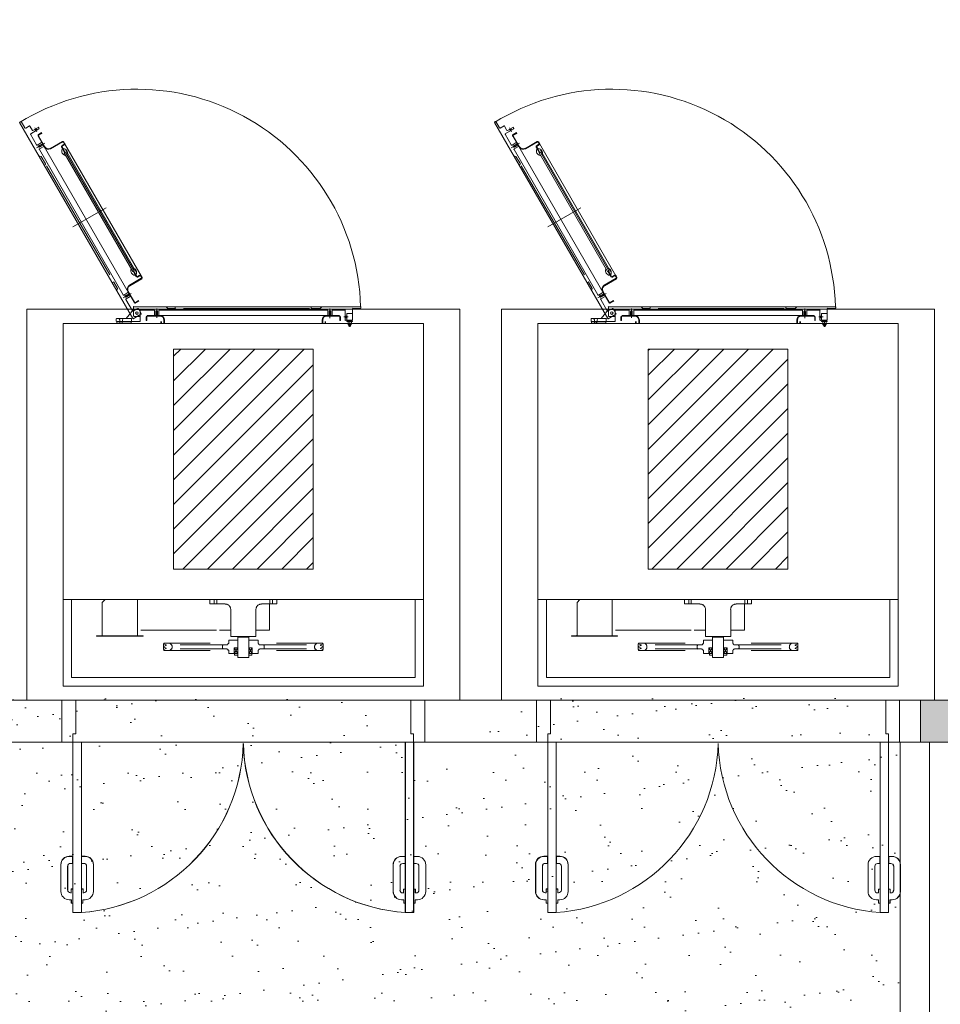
# Model space of a CAD drawing. Header units: millimetres. Extents: x -15 to 153, y -141 to 37.
# Tile 35 of 98: x 9 to 19, y -4 to 7. Entities that reach past the tile are written whole.
import ezdxf

# ---------------------------------------------------------------- set-up
doc = ezdxf.new("R2010")
doc.units = ezdxf.units.MM
doc.header["$MEASUREMENT"] = 0
doc.linetypes.add('Dashed', pattern=[0.75, 0.5, -0.25])
doc.layers.get('0').update_dxf_attribs({"color": 5, "lineweight": 20})
pattern_1 = [(45, (-17.53562, -1.19452), (-0.1325825, 0.1325825), [])]

msp = doc.modelspace()

# ---------------------------------------------------------------- hatches: boundary and pattern name
at = {"linetype": 'Continuous'}
h = msp.add_hatch(dxfattribs=at)
h.set_pattern_fill('ANSI31', color=256, scale=1.5, style=0)
h.set_pattern_definition(pattern_1)
h.paths.add_polyline_path([(12.238, 3.028), (10.739, 3.028), (10.739, 0.665), (12.238, 0.665)])
h = msp.add_hatch(dxfattribs=at)
h.set_pattern_fill('ANSI31', color=256, scale=1.5, style=0)
h.set_pattern_definition(pattern_1)
h.paths.add_polyline_path([(17.339, 3.028), (15.838, 3.028), (15.838, 0.665), (17.339, 0.665)])
h = msp.add_hatch()
h.set_pattern_fill('AR-SAND', color=256, scale=0.315, style=0)
h.set_pattern_definition([(37.5, (-190.71464, -317.5956), (-0.0198429, 0.6069495), [0, -0.4788, 0, -0.5355, 0, -0.511875]), (7.5, (-190.7146, -317.5956), (0.5574797, 0.888976), [0, -0.2583, 0, -0.43155, 0, -0.165375]), (327.5, (-191.1021, -317.5956), (0.9809547, 0.0017826), [0, -0.1575, 0, -0.567, 0, -0.74025]), (317.5, (-191.1021, -317.5956), (0.9469299, 0.2764678), [0, -0.07875, 0, -0.3717, 0, -0.42525])])
h.paths.add_polyline_path([(18.544, -1.195), (18.228, -1.195), (18.228, -0.722), (14.133, -0.722), (14.133, -1.194), (12.873, -1.194), (12.873, -0.722), (8.778, -0.722), (8.778, -1.193), (7.518, -1.193), (7.518, -0.722), (3.423, -0.722), (3.423, -1.195), (3.109, -1.195), (3.109, -5.605), (18.544, -5.605)])
msp.add_hatch(color=256, dxfattribs=at).paths.add_polyline_path([(19.514, -0.745), (18.763, -0.745), (18.763, -1.195), (19.514, -1.195)])

# ---------------------------------------------------------------- linework, layer by layer
for p, q in [((9.086, 5.462), (10.303, 3.355)), ((9.097, 5.474), (9.088, 5.467)), ((9.101, 5.471), (9.142, 5.404)), ((9.191, 5.425), (9.151, 5.399)), ((9.196, 5.422), (9.223, 5.377)), ((9.284, 5.408), (9.227, 5.375)), ((9.248, 5.404), (9.272, 5.363)), ((9.262, 5.395), (9.271, 5.381)), ((9.263, 5.395), (9.272, 5.381)), ((9.289, 5.408), (9.295, 5.398)), ((14.195, 5.474), (14.186, 5.467)), ((14.186, 5.462), (15.404, 3.355)), ((14.2, 5.471), (14.24, 5.404)), ((14.29, 5.425), (14.249, 5.399)), ((14.294, 5.422), (14.321, 5.377)), ((14.384, 5.408), (14.326, 5.375)), ((14.348, 5.404), (14.371, 5.363)), ((14.362, 5.395), (14.371, 5.381)), ((14.362, 5.395), (14.371, 5.381)), ((14.389, 5.408), (14.393, 5.398)), ((9.203, 5.335), (9.268, 5.222)), ((9.293, 5.393), (9.205, 5.341)), ((9.248, 5.386), (9.257, 5.372)), ((9.25, 5.389), (9.259, 5.372)), ((10.316, 3.527), (9.284, 5.314)), ((9.322, 5.353), (9.289, 5.332)), ((9.356, 5.201), (9.289, 5.318)), ((9.326, 5.345), (9.29, 5.327)), ((9.322, 5.353), (9.326, 5.345)), ((14.393, 5.393), (14.303, 5.341)), ((14.303, 5.335), (14.366, 5.222)), ((14.348, 5.389), (14.357, 5.372)), ((14.348, 5.386), (14.357, 5.372)), ((15.415, 3.527), (14.384, 5.314)), ((14.423, 5.353), (14.389, 5.332)), ((14.456, 5.201), (14.389, 5.318)), ((14.425, 5.345), (14.392, 5.327)), ((14.423, 5.353), (14.425, 5.345)), ((9.268, 5.188), (9.358, 5.24)), ((9.275, 5.219), (9.32, 5.246)), ((9.331, 5.233), (9.286, 5.206)), ((9.286, 5.206), (9.286, 5.2)), ((9.295, 5.195), (9.286, 5.206)), ((9.295, 5.195), (9.286, 5.2)), ((9.331, 5.233), (9.29, 5.21)), ((9.29, 5.21), (9.299, 5.197)), ((9.295, 5.195), (9.338, 5.219)), ((9.299, 5.197), (9.34, 5.219)), ((9.299, 5.179), (9.344, 5.204)), ((9.325, 5.245), (9.344, 5.209)), ((9.329, 5.236), (9.335, 5.237)), ((9.34, 5.218), (9.344, 5.219)), ((9.416, 5.183), (9.545, 5.258)), ((9.419, 5.179), (9.547, 5.254)), ((9.536, 5.197), (9.569, 5.138)), ((9.541, 5.213), (9.563, 5.227)), ((9.541, 5.2), (9.574, 5.141)), ((9.542, 5.209), (9.565, 5.222)), ((9.556, 5.251), (9.565, 5.236)), ((9.56, 5.254), (9.569, 5.237)), ((9.569, 5.237), (10.393, 3.815)), ((14.366, 5.188), (14.456, 5.24)), ((14.375, 5.219), (14.42, 5.246)), ((14.429, 5.233), (14.387, 5.206)), ((14.387, 5.206), (14.387, 5.2)), ((14.393, 5.195), (14.387, 5.206)), ((14.393, 5.195), (14.387, 5.2)), ((14.429, 5.233), (14.392, 5.21)), ((14.392, 5.21), (14.401, 5.197)), ((14.393, 5.195), (14.438, 5.219)), ((14.398, 5.179), (14.443, 5.204)), ((14.401, 5.197), (14.438, 5.219)), ((14.425, 5.245), (14.446, 5.209)), ((14.429, 5.236), (14.434, 5.237)), ((14.438, 5.218), (14.446, 5.219)), ((14.518, 5.183), (14.645, 5.258)), ((14.519, 5.179), (14.648, 5.254)), ((14.636, 5.197), (14.671, 5.138)), ((14.641, 5.213), (14.663, 5.227)), ((14.641, 5.2), (14.675, 5.141)), ((14.644, 5.209), (14.666, 5.222)), ((14.657, 5.251), (14.666, 5.236)), ((14.662, 5.254), (14.671, 5.237)), ((14.671, 5.237), (15.491, 3.815)), ((9.293, 5.105), (9.317, 5.098)), ((10.198, 3.611), (9.298, 5.17)), ((9.317, 5.098), (9.365, 5.017)), ((9.56, 5.156), (9.565, 5.159)), ((9.565, 5.134), (9.578, 5.143)), ((9.565, 5.134), (10.301, 3.86)), ((9.578, 5.143), (10.315, 3.869)), ((9.581, 5.165), (10.334, 3.86)), ((14.393, 5.105), (14.416, 5.098)), ((15.298, 3.611), (14.398, 5.17)), ((14.416, 5.098), (14.465, 5.017)), ((14.659, 5.156), (14.663, 5.159)), ((14.666, 5.134), (14.68, 5.143)), ((14.666, 5.134), (15.401, 3.86)), ((14.68, 5.143), (15.415, 3.869)), ((14.681, 5.165), (15.433, 3.86)), ((9.352, 5.003), (9.362, 5.012)), ((9.376, 4.997), (10.054, 3.824)), ((14.452, 5.003), (14.464, 5.012)), ((14.474, 4.997), (15.154, 3.824)), ((10.015, 4.544), (9.658, 4.34)), ((15.113, 4.544), (14.758, 4.34)), ((10.301, 3.86), (10.315, 3.869)), ((10.339, 3.805), (10.306, 3.865)), ((10.343, 3.806), (10.31, 3.868)), ((10.316, 3.847), (10.321, 3.85)), ((10.352, 3.806), (10.375, 3.82)), ((10.357, 3.8), (10.379, 3.814)), ((10.397, 3.796), (10.388, 3.811)), ((10.402, 3.797), (10.393, 3.815)), ((15.401, 3.86), (15.415, 3.869)), ((15.44, 3.805), (15.406, 3.865)), ((15.445, 3.806), (15.41, 3.868)), ((15.415, 3.847), (15.419, 3.85)), ((15.454, 3.806), (15.476, 3.82)), ((15.455, 3.8), (15.478, 3.814)), ((15.496, 3.796), (15.487, 3.811)), ((15.5, 3.797), (15.491, 3.815)), ((10.081, 3.742), (10.094, 3.748)), ((10.096, 3.748), (10.136, 3.68)), ((10.267, 3.715), (10.393, 3.788)), ((10.27, 3.707), (10.397, 3.782)), ((15.181, 3.742), (15.194, 3.748)), ((15.197, 3.748), (15.235, 3.68)), ((15.365, 3.715), (15.494, 3.788)), ((15.37, 3.707), (15.496, 3.782)), ((10.13, 3.656), (10.136, 3.68)), ((10.198, 3.577), (10.285, 3.626)), ((10.204, 3.608), (10.249, 3.635)), ((10.261, 3.622), (10.217, 3.598)), ((10.217, 3.598), (10.217, 3.589)), ((10.225, 3.584), (10.217, 3.598)), ((10.261, 3.622), (10.222, 3.599)), ((10.222, 3.599), (10.231, 3.586)), ((10.225, 3.584), (10.267, 3.608)), ((10.231, 3.586), (10.27, 3.608)), ((10.321, 3.53), (10.253, 3.647)), ((10.253, 3.634), (10.276, 3.598)), ((10.265, 3.626), (10.258, 3.625)), ((10.276, 3.608), (10.27, 3.607)), ((15.23, 3.656), (15.235, 3.68)), ((15.298, 3.577), (15.386, 3.626)), ((15.305, 3.608), (15.35, 3.635)), ((15.361, 3.622), (15.316, 3.598)), ((15.316, 3.598), (15.316, 3.589)), ((15.325, 3.584), (15.316, 3.598)), ((15.361, 3.622), (15.32, 3.599)), ((15.32, 3.599), (15.329, 3.586)), ((15.325, 3.584), (15.368, 3.608)), ((15.329, 3.586), (15.37, 3.608)), ((15.419, 3.53), (15.352, 3.647)), ((15.355, 3.634), (15.374, 3.598)), ((15.365, 3.626), (15.359, 3.625)), ((15.374, 3.608), (15.37, 3.607)), ((10.225, 3.584), (10.217, 3.589)), ((10.226, 3.559), (10.298, 3.437)), ((10.229, 3.568), (10.274, 3.593)), ((10.364, 3.55), (10.33, 3.527)), ((10.366, 3.544), (10.333, 3.523)), ((10.366, 3.544), (10.364, 3.55)), ((15.325, 3.584), (15.316, 3.589)), ((15.328, 3.559), (15.397, 3.437)), ((15.329, 3.568), (15.374, 3.593)), ((15.464, 3.55), (15.428, 3.527)), ((15.467, 3.544), (15.433, 3.523)), ((15.467, 3.544), (15.464, 3.55)), ((10.31, 3.451), (10.231, 3.355)), ((10.352, 3.463), (10.306, 3.436)), ((10.388, 3.401), (10.307, 3.352)), ((10.31, 3.386), (10.31, 3.481)), ((10.375, 3.451), (10.31, 3.451)), ((12.749, 3.482), (10.312, 3.482)), ((10.361, 3.46), (10.393, 3.409)), ((10.382, 3.446), (10.382, 3.329)), ((10.382, 3.386), (10.382, 3.442)), ((10.528, 3.446), (10.388, 3.446)), ((10.456, 3.388), (12.521, 3.388)), ((10.535, 3.442), (10.535, 3.391)), ((10.58, 3.388), (10.537, 3.388)), ((10.549, 3.382), (10.549, 3.388)), ((10.55, 3.437), (10.559, 3.442)), ((10.55, 3.437), (10.567, 3.437)), ((10.55, 3.437), (10.55, 3.388)), ((10.568, 3.433), (10.55, 3.433)), ((10.55, 3.433), (10.55, 3.388)), ((10.559, 3.464), (10.559, 3.364)), ((10.567, 3.437), (10.559, 3.442)), ((10.567, 3.388), (10.567, 3.437)), ((10.568, 3.388), (10.568, 3.433)), ((10.568, 3.382), (10.568, 3.388)), ((10.582, 3.442), (10.582, 3.391)), ((10.589, 3.446), (12.389, 3.446)), ((10.661, 3.482), (10.679, 3.464)), ((10.756, 3.464), (10.679, 3.464)), ((10.757, 3.482), (10.757, 3.469)), ((12.2, 3.464), (10.846, 3.464)), ((12.218, 3.482), (12.218, 3.469)), ((12.314, 3.464), (12.22, 3.464)), ((12.332, 3.482), (12.314, 3.464)), ((12.395, 3.442), (12.395, 3.391)), ((12.44, 3.388), (12.398, 3.388)), ((12.427, 3.433), (12.409, 3.433)), ((12.409, 3.433), (12.409, 3.388)), ((12.409, 3.388), (12.409, 3.382)), ((12.412, 3.437), (12.418, 3.442)), ((12.412, 3.437), (12.427, 3.437)), ((12.412, 3.437), (12.412, 3.388)), ((12.418, 3.464), (12.418, 3.361)), ((12.427, 3.437), (12.418, 3.442)), ((12.427, 3.388), (12.427, 3.437)), ((12.427, 3.388), (12.427, 3.433)), ((12.43, 3.388), (12.43, 3.382)), ((12.443, 3.442), (12.443, 3.391)), ((12.578, 3.446), (12.449, 3.446)), ((12.584, 3.338), (12.584, 3.442)), ((12.602, 3.338), (12.602, 3.406)), ((12.659, 3.409), (12.605, 3.409)), ((12.661, 3.41), (12.661, 3.46)), ((12.749, 3.464), (12.668, 3.464)), ((12.751, 3.469), (12.751, 3.481)), ((15.41, 3.451), (15.332, 3.355)), ((15.454, 3.463), (15.406, 3.436)), ((15.49, 3.401), (15.409, 3.352)), ((15.41, 3.386), (15.41, 3.481)), ((15.476, 3.451), (15.41, 3.451)), ((17.849, 3.482), (15.413, 3.482)), ((15.463, 3.46), (15.491, 3.409)), ((15.482, 3.446), (15.482, 3.329)), ((15.482, 3.386), (15.482, 3.442)), ((15.629, 3.446), (15.487, 3.446)), ((15.557, 3.388), (17.62, 3.388)), ((15.635, 3.442), (15.635, 3.391)), ((15.68, 3.388), (15.638, 3.388)), ((15.667, 3.433), (15.649, 3.433)), ((15.649, 3.433), (15.649, 3.388)), ((15.649, 3.382), (15.649, 3.388)), ((15.652, 3.437), (15.658, 3.442)), ((15.652, 3.437), (15.667, 3.437)), ((15.652, 3.437), (15.652, 3.388)), ((15.658, 3.464), (15.658, 3.364)), ((15.667, 3.437), (15.658, 3.442)), ((15.667, 3.388), (15.667, 3.437)), ((15.667, 3.388), (15.667, 3.433)), ((15.67, 3.382), (15.67, 3.388)), ((15.683, 3.442), (15.683, 3.391)), ((15.689, 3.446), (17.489, 3.446)), ((15.761, 3.482), (15.779, 3.464)), ((15.856, 3.464), (15.779, 3.464)), ((15.859, 3.482), (15.859, 3.469)), ((17.3, 3.464), (15.946, 3.464)), ((17.318, 3.482), (17.318, 3.469)), ((17.416, 3.464), (17.321, 3.464)), ((17.434, 3.482), (17.416, 3.464)), ((17.494, 3.442), (17.494, 3.391)), ((17.539, 3.388), (17.498, 3.388)), ((17.507, 3.388), (17.507, 3.382)), ((17.528, 3.433), (17.51, 3.433)), ((17.51, 3.433), (17.51, 3.388)), ((17.512, 3.437), (17.519, 3.442)), ((17.512, 3.437), (17.525, 3.437)), ((17.512, 3.437), (17.512, 3.388)), ((17.519, 3.464), (17.519, 3.361)), ((17.525, 3.437), (17.519, 3.442)), ((17.525, 3.388), (17.525, 3.437)), ((17.528, 3.388), (17.528, 3.433)), ((17.53, 3.388), (17.53, 3.382)), ((17.543, 3.442), (17.543, 3.391)), ((17.678, 3.446), (17.548, 3.446)), ((17.683, 3.338), (17.683, 3.442)), ((17.701, 3.338), (17.701, 3.406)), ((17.759, 3.409), (17.705, 3.409)), ((17.762, 3.41), (17.762, 3.46)), ((17.849, 3.464), (17.768, 3.464)), ((17.852, 3.469), (17.852, 3.481)), ((9.554, -0.592), (9.554, 3.302)), ((9.554, 3.302), (13.424, 3.302)), ((10.123, 3.352), (10.123, 3.328)), ((10.234, 3.355), (10.127, 3.355)), ((10.127, 3.325), (10.375, 3.325)), ((10.13, 3.32), (10.13, 3.302)), ((10.283, 3.32), (10.13, 3.32)), ((10.283, 3.302), (10.13, 3.302)), ((10.162, 3.343), (10.15, 3.355)), ((10.154, 3.325), (10.154, 3.32)), ((10.162, 3.325), (10.162, 3.343)), ((10.163, 3.32), (10.163, 3.302)), ((10.163, 3.319), (10.163, 3.302)), ((10.186, 3.32), (10.186, 3.302)), ((10.186, 3.319), (10.186, 3.302)), ((10.189, 3.343), (10.199, 3.355)), ((10.189, 3.325), (10.189, 3.343)), ((10.195, 3.325), (10.195, 3.32)), ((10.234, 3.355), (10.285, 3.355)), ((10.283, 3.32), (10.283, 3.302)), ((10.289, 3.352), (10.289, 3.328)), ((10.375, 3.379), (10.316, 3.379)), ((10.445, 3.334), (10.445, 3.374)), ((10.445, 3.334), (10.451, 3.334)), ((10.451, 3.334), (10.451, 3.374)), ((10.456, 3.382), (10.591, 3.382)), ((10.604, 3.325), (10.604, 3.32)), ((10.604, 3.302), (10.604, 3.325)), ((10.609, 3.302), (10.609, 3.325)), ((10.636, 3.337), (10.636, 3.302)), ((10.643, 3.337), (10.643, 3.302)), ((12.335, 3.338), (12.335, 3.302)), ((12.341, 3.337), (12.341, 3.302)), ((12.368, 3.325), (12.368, 3.302)), ((12.373, 3.325), (12.373, 3.32)), ((12.373, 3.325), (12.373, 3.302)), ((12.386, 3.382), (12.521, 3.382)), ((12.526, 3.334), (12.526, 3.374)), ((12.533, 3.334), (12.526, 3.334)), ((12.533, 3.334), (12.533, 3.374)), ((12.616, 3.373), (12.569, 3.373)), ((12.602, 3.382), (12.584, 3.382)), ((12.602, 3.379), (12.584, 3.379)), ((12.602, 3.365), (12.584, 3.365)), ((12.602, 3.364), (12.584, 3.364)), ((12.598, 3.337), (12.587, 3.337)), ((12.607, 3.325), (12.607, 3.32)), ((12.614, 3.325), (12.614, 3.301)), ((12.65, 3.301), (12.614, 3.301)), ((12.614, 3.287), (12.614, 3.298)), ((12.619, 3.284), (12.643, 3.284)), ((12.623, 3.337), (12.623, 3.329)), ((12.623, 3.287), (12.623, 3.298)), ((12.623, 3.284), (12.623, 3.275)), ((12.625, 3.337), (12.625, 3.329)), ((12.625, 3.284), (12.625, 3.274)), ((12.632, 3.343), (12.632, 3.266)), ((12.638, 3.337), (12.638, 3.329)), ((12.638, 3.284), (12.638, 3.274)), ((12.641, 3.337), (12.641, 3.329)), ((12.641, 3.287), (12.641, 3.298)), ((12.641, 3.284), (12.641, 3.275)), ((12.647, 3.287), (12.647, 3.298)), ((12.65, 3.325), (12.65, 3.301)), ((12.656, 3.325), (12.656, 3.32)), ((13.424, 3.302), (13.424, -0.592)), ((14.654, -0.592), (14.654, 3.302)), ((14.654, 3.302), (18.524, 3.302)), ((15.224, 3.352), (15.224, 3.328)), ((15.334, 3.355), (15.226, 3.355)), ((15.226, 3.325), (15.476, 3.325)), ((15.23, 3.32), (15.23, 3.302)), ((15.383, 3.32), (15.23, 3.32)), ((15.383, 3.302), (15.23, 3.302)), ((15.262, 3.343), (15.251, 3.355)), ((15.253, 3.325), (15.253, 3.32)), ((15.262, 3.325), (15.262, 3.343)), ((15.262, 3.319), (15.262, 3.302)), ((15.265, 3.32), (15.265, 3.302)), ((15.284, 3.32), (15.284, 3.302)), ((15.287, 3.319), (15.287, 3.302)), ((15.289, 3.343), (15.298, 3.355)), ((15.289, 3.325), (15.289, 3.343)), ((15.296, 3.325), (15.296, 3.32)), ((15.334, 3.355), (15.386, 3.355)), ((15.383, 3.32), (15.383, 3.302)), ((15.388, 3.352), (15.388, 3.328)), ((15.476, 3.379), (15.415, 3.379)), ((15.545, 3.334), (15.545, 3.374)), ((15.545, 3.334), (15.55, 3.334)), ((15.55, 3.334), (15.55, 3.374)), ((15.557, 3.382), (15.692, 3.382)), ((15.703, 3.325), (15.703, 3.32)), ((15.703, 3.302), (15.703, 3.325)), ((15.71, 3.302), (15.71, 3.325)), ((15.737, 3.337), (15.737, 3.302)), ((15.743, 3.337), (15.743, 3.302)), ((17.435, 3.338), (17.435, 3.302)), ((17.44, 3.337), (17.44, 3.302)), ((17.467, 3.325), (17.467, 3.302)), ((17.474, 3.325), (17.474, 3.32)), ((17.474, 3.325), (17.474, 3.302)), ((17.485, 3.382), (17.62, 3.382)), ((17.627, 3.334), (17.627, 3.374)), ((17.633, 3.334), (17.627, 3.334)), ((17.633, 3.334), (17.633, 3.374)), ((17.717, 3.373), (17.669, 3.373)), ((17.701, 3.382), (17.683, 3.382)), ((17.701, 3.379), (17.683, 3.379)), ((17.701, 3.365), (17.683, 3.365)), ((17.701, 3.364), (17.683, 3.364)), ((17.699, 3.337), (17.687, 3.337)), ((17.708, 3.325), (17.708, 3.32)), ((17.714, 3.325), (17.714, 3.301)), ((17.75, 3.301), (17.714, 3.301)), ((17.714, 3.287), (17.714, 3.298)), ((17.719, 3.284), (17.744, 3.284)), ((17.723, 3.337), (17.723, 3.329)), ((17.723, 3.337), (17.723, 3.329)), ((17.723, 3.287), (17.723, 3.298)), ((17.723, 3.284), (17.723, 3.274)), ((17.723, 3.284), (17.723, 3.275)), ((17.732, 3.343), (17.732, 3.266)), ((17.74, 3.337), (17.74, 3.329)), ((17.74, 3.284), (17.74, 3.274)), ((17.741, 3.337), (17.741, 3.329)), ((17.741, 3.287), (17.741, 3.298)), ((17.741, 3.284), (17.741, 3.275)), ((17.749, 3.287), (17.749, 3.298)), ((17.75, 3.325), (17.75, 3.301)), ((17.755, 3.325), (17.755, 3.32)), ((18.524, 3.302), (18.524, -0.592)), ((12.625, 3.274), (12.623, 3.275)), ((12.623, 3.275), (12.641, 3.275)), ((12.625, 3.274), (12.638, 3.274)), ((12.638, 3.274), (12.641, 3.275)), ((17.723, 3.274), (17.723, 3.275)), ((17.723, 3.275), (17.741, 3.275)), ((17.723, 3.274), (17.74, 3.274)), ((17.74, 3.274), (17.741, 3.275)), ((12.238, 3.028), (10.739, 3.028)), ((10.739, 3.028), (10.739, 0.665)), ((12.238, 3.028), (12.238, 0.665)), ((17.339, 3.028), (15.838, 3.028)), ((15.838, 3.028), (15.838, 0.665)), ((17.339, 3.028), (17.339, 0.665)), ((12.238, 0.665), (10.739, 0.665)), ((17.339, 0.665), (15.838, 0.665)), ((9.554, 0.337), (13.424, 0.337)), ((9.644, -0.502), (9.644, 0.337)), ((13.334, 0.337), (13.334, -0.502)), ((14.654, 0.337), (18.524, 0.337)), ((14.744, -0.502), (14.744, 0.337)), ((18.434, 0.337), (18.434, -0.502)), ((13.334, -0.502), (9.644, -0.502)), ((18.434, -0.502), (14.744, -0.502)), ((13.424, -0.592), (9.554, -0.592)), ((18.524, -0.592), (14.654, -0.592)), ((8.339, -0.745), (9.538, -0.745)), ((9.538, -1.195), (9.538, -0.745)), ((9.538, -0.745), (9.689, -0.745)), ((9.689, -0.745), (9.689, -1.105)), ((13.439, -0.745), (13.289, -0.745)), ((13.289, -0.745), (13.289, -1.105)), ((13.439, -1.195), (13.439, -0.745)), ((13.439, -0.745), (14.639, -0.745)), ((14.639, -1.195), (14.639, -0.745)), ((14.639, -0.745), (14.789, -0.745)), ((14.789, -0.745), (14.789, -1.105)), ((18.538, -0.745), (18.389, -0.745)), ((18.389, -0.745), (18.389, -1.105)), ((18.538, -1.195), (18.538, -0.745)), ((18.538, -0.745), (19.663, -0.745)), ((18.763, -1.195), (18.763, -0.745)), ((9.659, -1.105), (9.659, -1.195)), ((9.689, -1.105), (9.659, -1.105)), ((13.289, -1.105), (13.318, -1.105)), ((13.318, -1.105), (13.318, -1.195)), ((14.758, -1.105), (14.758, -1.195)), ((14.789, -1.105), (14.758, -1.105)), ((18.389, -1.105), (18.419, -1.105)), ((18.419, -1.105), (18.419, -1.195)), ((8.339, -1.195), (9.538, -1.195)), ((9.659, -1.195), (9.538, -1.195)), ((9.659, -1.195), (9.659, -3.023)), ((9.749, -1.195), (9.659, -1.195)), ((9.659, -1.195), (9.659, -3.025)), ((9.749, -3.023), (9.749, -1.195)), ((9.749, -3.025), (9.749, -1.195)), ((13.228, -1.195), (13.228, -3.023)), ((13.318, -1.195), (13.228, -1.195)), ((13.229, -1.195), (13.229, -3.025)), ((13.318, -1.195), (13.439, -1.195)), ((13.318, -3.023), (13.318, -1.195)), ((13.319, -3.025), (13.319, -1.195)), ((13.439, -1.195), (14.639, -1.195)), ((14.758, -1.195), (14.639, -1.195)), ((14.758, -1.195), (14.758, -3.023)), ((14.848, -1.195), (14.758, -1.195)), ((14.759, -1.195), (14.759, -3.025)), ((14.848, -3.023), (14.848, -1.195)), ((14.849, -3.025), (14.849, -1.195)), ((18.329, -1.195), (18.329, -3.023)), ((18.419, -1.195), (18.329, -1.195)), ((18.329, -1.195), (18.329, -3.025)), ((18.419, -1.195), (18.538, -1.195)), ((18.419, -3.023), (18.419, -1.195)), ((18.419, -3.025), (18.419, -1.195)), ((18.538, -1.195), (19.663, -1.195)), ((18.859, -6.593), (18.859, -1.195)), ((9.655, -2.42), (9.619, -2.42)), ((9.656, -2.422), (9.619, -2.422)), ((9.655, -2.497), (9.655, -2.42)), ((9.656, -2.497), (9.656, -2.422)), ((9.749, -2.497), (9.749, -2.42)), ((9.749, -2.42), (9.788, -2.42)), ((9.751, -2.497), (9.751, -2.422)), ((9.751, -2.422), (9.788, -2.422)), ((13.226, -2.423), (13.187, -2.423)), ((13.226, -2.423), (13.189, -2.423)), ((13.226, -2.497), (13.226, -2.423)), ((13.226, -2.498), (13.226, -2.423)), ((13.321, -2.423), (13.358, -2.423)), ((13.321, -2.497), (13.321, -2.423)), ((13.321, -2.423), (13.358, -2.423)), ((13.321, -2.498), (13.321, -2.423)), ((14.756, -2.42), (14.717, -2.42)), ((14.756, -2.422), (14.719, -2.422)), ((14.756, -2.497), (14.756, -2.42)), ((14.756, -2.497), (14.756, -2.422)), ((14.851, -2.497), (14.851, -2.42)), ((14.851, -2.42), (14.888, -2.42)), ((14.851, -2.497), (14.851, -2.422)), ((14.851, -2.422), (14.888, -2.422)), ((18.326, -2.423), (18.289, -2.423)), ((18.326, -2.423), (18.289, -2.423)), ((18.326, -2.497), (18.326, -2.423)), ((18.326, -2.498), (18.326, -2.423)), ((18.421, -2.423), (18.457, -2.423)), ((18.421, -2.497), (18.421, -2.423)), ((18.421, -2.423), (18.458, -2.423)), ((18.421, -2.498), (18.421, -2.423)), ((9.529, -2.51), (9.529, -2.798)), ((9.529, -2.512), (9.529, -2.798)), ((9.601, -2.527), (9.601, -2.783)), ((9.602, -2.527), (9.602, -2.783)), ((9.655, -2.497), (9.632, -2.497)), ((9.656, -2.497), (9.632, -2.497)), ((9.749, -2.497), (9.775, -2.497)), ((9.751, -2.497), (9.775, -2.497)), ((9.803, -2.527), (9.803, -2.783)), ((9.805, -2.527), (9.805, -2.783)), ((9.878, -2.51), (9.878, -2.798)), ((9.878, -2.512), (9.878, -2.798)), ((13.097, -2.513), (13.097, -2.798)), ((13.099, -2.513), (13.099, -2.798)), ((13.172, -2.528), (13.172, -2.785)), ((13.172, -2.528), (13.172, -2.785)), ((13.226, -2.497), (13.201, -2.497)), ((13.226, -2.498), (13.202, -2.498)), ((13.321, -2.497), (13.345, -2.497)), ((13.321, -2.498), (13.345, -2.498)), ((13.375, -2.528), (13.375, -2.785)), ((13.375, -2.528), (13.375, -2.785)), ((13.448, -2.513), (13.448, -2.798)), ((13.448, -2.513), (13.448, -2.798)), ((14.627, -2.51), (14.627, -2.798)), ((14.629, -2.512), (14.629, -2.798)), ((14.702, -2.527), (14.702, -2.783)), ((14.702, -2.527), (14.702, -2.783)), ((14.756, -2.497), (14.731, -2.497)), ((14.756, -2.497), (14.732, -2.497)), ((14.851, -2.497), (14.875, -2.497)), ((14.851, -2.497), (14.875, -2.497)), ((14.905, -2.527), (14.905, -2.783)), ((14.905, -2.527), (14.905, -2.783)), ((14.978, -2.51), (14.978, -2.798)), ((14.978, -2.512), (14.978, -2.798)), ((18.199, -2.513), (18.199, -2.798)), ((18.199, -2.513), (18.199, -2.798)), ((18.272, -2.528), (18.272, -2.785)), ((18.272, -2.528), (18.272, -2.785)), ((18.326, -2.497), (18.302, -2.497)), ((18.326, -2.498), (18.302, -2.498)), ((18.421, -2.497), (18.443, -2.497)), ((18.421, -2.498), (18.445, -2.498)), ((18.475, -2.528), (18.475, -2.785)), ((18.475, -2.528), (18.475, -2.785)), ((18.547, -2.513), (18.547, -2.798)), ((18.548, -2.513), (18.548, -2.798)), ((9.641, -2.812), (9.632, -2.812)), ((9.643, -2.813), (9.632, -2.813)), ((9.641, -2.771), (9.641, -2.812)), ((9.659, -2.771), (9.641, -2.771)), ((9.641, -2.773), (9.641, -2.813)), ((9.659, -2.773), (9.641, -2.773)), ((9.749, -2.771), (9.767, -2.771)), ((9.749, -2.773), (9.767, -2.773)), ((9.766, -2.812), (9.775, -2.812)), ((9.766, -2.813), (9.775, -2.813)), ((9.767, -2.771), (9.767, -2.812)), ((9.767, -2.773), (9.767, -2.813)), ((13.213, -2.815), (13.201, -2.815)), ((13.213, -2.815), (13.202, -2.815)), ((13.228, -2.774), (13.21, -2.774)), ((13.21, -2.774), (13.21, -2.815)), ((13.229, -2.774), (13.211, -2.774)), ((13.211, -2.774), (13.211, -2.815)), ((13.318, -2.774), (13.336, -2.774)), ((13.319, -2.774), (13.337, -2.774)), ((13.336, -2.774), (13.336, -2.815)), ((13.336, -2.815), (13.345, -2.815)), ((13.336, -2.815), (13.345, -2.815)), ((13.337, -2.774), (13.337, -2.815)), ((14.743, -2.812), (14.731, -2.812)), ((14.743, -2.813), (14.732, -2.813)), ((14.74, -2.771), (14.74, -2.812)), ((14.758, -2.771), (14.74, -2.771)), ((14.741, -2.773), (14.741, -2.813)), ((14.759, -2.773), (14.741, -2.773)), ((14.848, -2.771), (14.866, -2.771)), ((14.849, -2.773), (14.867, -2.773)), ((14.866, -2.771), (14.866, -2.812)), ((14.866, -2.812), (14.875, -2.812)), ((14.866, -2.813), (14.875, -2.813)), ((14.867, -2.773), (14.867, -2.813)), ((18.313, -2.815), (18.302, -2.815)), ((18.313, -2.815), (18.302, -2.815)), ((18.329, -2.774), (18.311, -2.774)), ((18.311, -2.774), (18.311, -2.815)), ((18.329, -2.774), (18.311, -2.774)), ((18.311, -2.774), (18.311, -2.815)), ((18.419, -2.774), (18.437, -2.774)), ((18.419, -2.774), (18.437, -2.774)), ((18.434, -2.815), (18.443, -2.815)), ((18.436, -2.815), (18.445, -2.815)), ((18.437, -2.774), (18.437, -2.815)), ((18.437, -2.774), (18.437, -2.815)), ((9.641, -2.888), (9.619, -2.888)), ((9.643, -2.888), (9.619, -2.888)), ((9.641, -2.924), (9.641, -2.888)), ((9.659, -2.924), (9.641, -2.924)), ((9.643, -2.926), (9.643, -2.888)), ((9.659, -2.926), (9.643, -2.926)), ((9.749, -2.924), (9.766, -2.924)), ((9.749, -2.926), (9.766, -2.926)), ((9.766, -2.888), (9.788, -2.888)), ((9.766, -2.924), (9.766, -2.888)), ((9.766, -2.888), (9.788, -2.888)), ((9.766, -2.926), (9.766, -2.888)), ((13.213, -2.888), (13.187, -2.888)), ((13.213, -2.888), (13.189, -2.888)), ((13.213, -2.924), (13.213, -2.888)), ((13.213, -2.926), (13.213, -2.888)), ((13.228, -2.924), (13.213, -2.924)), ((13.229, -2.926), (13.213, -2.926)), ((13.318, -2.924), (13.336, -2.924)), ((13.319, -2.926), (13.336, -2.926)), ((13.336, -2.924), (13.336, -2.888)), ((13.336, -2.888), (13.358, -2.888)), ((13.336, -2.926), (13.336, -2.888)), ((13.336, -2.888), (13.358, -2.888)), ((14.743, -2.888), (14.717, -2.888)), ((14.743, -2.888), (14.719, -2.888)), ((14.743, -2.924), (14.743, -2.888)), ((14.743, -2.926), (14.743, -2.888)), ((14.758, -2.924), (14.743, -2.924)), ((14.759, -2.926), (14.743, -2.926)), ((14.848, -2.924), (14.866, -2.924)), ((14.849, -2.926), (14.866, -2.926)), ((14.866, -2.888), (14.888, -2.888)), ((14.866, -2.924), (14.866, -2.888)), ((14.866, -2.888), (14.888, -2.888)), ((14.866, -2.926), (14.866, -2.888)), ((18.313, -2.888), (18.289, -2.888)), ((18.313, -2.888), (18.289, -2.888)), ((18.313, -2.924), (18.313, -2.888)), ((18.313, -2.926), (18.313, -2.888)), ((18.329, -2.924), (18.313, -2.924)), ((18.329, -2.926), (18.313, -2.926)), ((18.419, -2.924), (18.434, -2.924)), ((18.419, -2.926), (18.436, -2.926)), ((18.434, -2.924), (18.434, -2.888)), ((18.434, -2.888), (18.457, -2.888)), ((18.436, -2.926), (18.436, -2.888)), ((18.436, -2.888), (18.458, -2.888)), ((9.659, -3.023), (9.749, -3.023)), ((9.659, -3.025), (9.749, -3.025)), ((13.228, -3.023), (13.318, -3.023)), ((13.229, -3.025), (13.319, -3.025)), ((14.758, -3.023), (14.848, -3.023)), ((14.759, -3.025), (14.849, -3.025)), ((18.329, -3.023), (18.419, -3.023)), ((18.329, -3.025), (18.419, -3.025))]:
    msp.add_line(p, q)
at = {"linetype": 'Dashed'}
for p, q in [((10.004, 0.337), (9.973, 0.305)), ((10.351, 0.337), (10.351, -0.047)), ((11.129, 0.29), (11.129, 0.337)), ((11.176, 0.29), (11.176, 0.337)), ((11.203, 0.29), (11.203, 0.337)), ((11.774, 0.29), (11.774, 0.337)), ((11.801, 0.29), (11.801, 0.337)), ((11.849, 0.337), (11.849, 0.29)), ((15.104, 0.337), (15.073, 0.305)), ((15.451, 0.337), (15.451, -0.047)), ((16.229, 0.29), (16.229, 0.337)), ((16.274, 0.29), (16.274, 0.337)), ((16.301, 0.29), (16.301, 0.337)), ((16.876, 0.29), (16.876, 0.337)), ((16.903, 0.29), (16.903, 0.337)), ((16.949, 0.337), (16.949, 0.29)), ((9.973, 0.305), (9.973, -0.047)), ((11.293, 0.29), (11.129, 0.29)), ((11.354, -0.061), (11.354, 0.229)), ((11.624, -0.061), (11.624, 0.229)), ((11.849, 0.29), (11.684, 0.29)), ((11.77, 0.29), (11.77, 0.008)), ((15.073, 0.305), (15.073, -0.047)), ((16.394, 0.29), (16.229, 0.29)), ((16.454, -0.061), (16.454, 0.229)), ((16.724, -0.061), (16.724, 0.229)), ((16.949, 0.29), (16.783, 0.29)), ((16.871, 0.29), (16.871, 0.008)), ((10.888, 0.008), (10.351, 0.008)), ((10.699, 0.008), (11.354, 0.008)), ((11.354, 0.008), (11.233, 0.008)), ((11.765, 0.008), (11.624, 0.008)), ((11.765, 0.008), (11.77, 0.008)), ((15.986, 0.008), (15.451, 0.008)), ((15.8, 0.008), (16.454, 0.008)), ((16.454, 0.008), (16.333, 0.008)), ((16.864, 0.008), (16.724, 0.008)), ((16.864, 0.008), (16.871, 0.008)), ((9.911, -0.056), (9.911, -0.052)), ((9.911, -0.052), (9.968, -0.052)), ((9.968, -0.056), (9.911, -0.056)), ((9.968, -0.052), (10.355, -0.052)), ((9.968, -0.056), (10.355, -0.056)), ((10.411, -0.052), (10.355, -0.052)), ((10.355, -0.056), (10.411, -0.056)), ((10.411, -0.056), (10.411, -0.052)), ((11.332, -0.1), (11.428, -0.1)), ((11.332, -0.1), (11.332, -0.136)), ((11.624, -0.061), (11.354, -0.061)), ((11.428, -0.061), (11.549, -0.061)), ((11.428, -0.068), (11.549, -0.068)), ((11.428, -0.068), (11.428, -0.286)), ((11.432, -0.068), (11.432, -0.061)), ((11.545, -0.061), (11.545, -0.068)), ((11.549, -0.068), (11.549, -0.286)), ((11.549, -0.1), (11.647, -0.1)), ((11.647, -0.1), (11.647, -0.136)), ((15.013, -0.056), (15.013, -0.052)), ((15.013, -0.052), (15.068, -0.052)), ((15.068, -0.056), (15.013, -0.056)), ((15.068, -0.052), (15.455, -0.052)), ((15.068, -0.056), (15.455, -0.056)), ((15.509, -0.052), (15.455, -0.052)), ((15.455, -0.056), (15.509, -0.056)), ((15.509, -0.056), (15.509, -0.052)), ((16.432, -0.1), (16.529, -0.1)), ((16.432, -0.1), (16.432, -0.136)), ((16.724, -0.061), (16.454, -0.061)), ((16.529, -0.061), (16.648, -0.061)), ((16.529, -0.068), (16.648, -0.068)), ((16.529, -0.068), (16.529, -0.286)), ((16.531, -0.068), (16.531, -0.061)), ((16.643, -0.061), (16.643, -0.068)), ((16.648, -0.068), (16.648, -0.286)), ((16.648, -0.1), (16.747, -0.1)), ((16.747, -0.1), (16.747, -0.136)), ((10.661, -0.151), (10.631, -0.14)), ((10.631, -0.14), (10.631, -0.167)), ((10.661, -0.158), (10.631, -0.167)), ((10.661, -0.185), (10.631, -0.172)), ((10.631, -0.2), (10.631, -0.172)), ((10.661, -0.19), (10.631, -0.2)), ((10.634, -0.131), (10.634, -0.14)), ((10.634, -0.131), (11.332, -0.131)), ((10.634, -0.167), (10.634, -0.173)), ((10.634, -0.2), (10.634, -0.212)), ((10.657, -0.149), (10.657, -0.158)), ((10.657, -0.191), (10.657, -0.182)), ((10.661, -0.151), (10.661, -0.158)), ((10.661, -0.19), (10.661, -0.185)), ((10.717, -0.149), (10.699, -0.131)), ((10.717, -0.194), (10.699, -0.212)), ((11.311, -0.149), (10.717, -0.149)), ((11.311, -0.194), (10.717, -0.194)), ((11.332, -0.136), (11.324, -0.136)), ((11.332, -0.208), (11.324, -0.208)), ((11.332, -0.208), (11.332, -0.244)), ((11.392, -0.182), (11.428, -0.182)), ((11.392, -0.244), (11.392, -0.182)), ((11.428, -0.244), (11.392, -0.182)), ((11.428, -0.182), (11.392, -0.244)), ((11.392, -0.182), (11.428, -0.182)), ((11.392, -0.244), (11.392, -0.182)), ((11.585, -0.182), (11.549, -0.182)), ((11.585, -0.244), (11.549, -0.182)), ((11.585, -0.182), (11.549, -0.244)), ((11.549, -0.182), (11.585, -0.182)), ((11.585, -0.244), (11.585, -0.182)), ((11.585, -0.244), (11.585, -0.182)), ((12.344, -0.131), (11.647, -0.131)), ((11.647, -0.136), (11.653, -0.136)), ((11.647, -0.208), (11.653, -0.208)), ((11.647, -0.208), (11.647, -0.244)), ((11.666, -0.149), (12.26, -0.149)), ((11.666, -0.194), (12.26, -0.194)), ((12.26, -0.149), (12.278, -0.131)), ((12.26, -0.194), (12.278, -0.212)), ((12.317, -0.151), (12.346, -0.14)), ((12.317, -0.151), (12.317, -0.158)), ((12.317, -0.158), (12.346, -0.167)), ((12.317, -0.185), (12.346, -0.172)), ((12.317, -0.19), (12.317, -0.185)), ((12.317, -0.19), (12.346, -0.2)), ((12.322, -0.149), (12.322, -0.158)), ((12.322, -0.191), (12.322, -0.182)), ((12.344, -0.131), (12.344, -0.14)), ((12.344, -0.167), (12.344, -0.173)), ((12.344, -0.2), (12.344, -0.212)), ((12.346, -0.14), (12.346, -0.167)), ((12.346, -0.2), (12.346, -0.172)), ((15.761, -0.151), (15.73, -0.14)), ((15.73, -0.14), (15.73, -0.167)), ((15.761, -0.158), (15.73, -0.167)), ((15.761, -0.185), (15.73, -0.172)), ((15.73, -0.2), (15.73, -0.172)), ((15.761, -0.19), (15.73, -0.2)), ((15.734, -0.131), (15.734, -0.14)), ((15.734, -0.131), (16.432, -0.131)), ((15.734, -0.167), (15.734, -0.173)), ((15.734, -0.2), (15.734, -0.212)), ((15.755, -0.149), (15.755, -0.158)), ((15.755, -0.191), (15.755, -0.182)), ((15.761, -0.151), (15.761, -0.158)), ((15.761, -0.19), (15.761, -0.185)), ((15.818, -0.149), (15.8, -0.131)), ((15.818, -0.194), (15.8, -0.212)), ((16.412, -0.149), (15.818, -0.149)), ((16.412, -0.194), (15.818, -0.194)), ((16.432, -0.136), (16.426, -0.136)), ((16.432, -0.208), (16.426, -0.208)), ((16.432, -0.208), (16.432, -0.244)), ((16.49, -0.182), (16.529, -0.182)), ((16.49, -0.244), (16.49, -0.182)), ((16.529, -0.244), (16.49, -0.182)), ((16.529, -0.182), (16.49, -0.244)), ((16.49, -0.182), (16.529, -0.182)), ((16.49, -0.244), (16.49, -0.182)), ((16.687, -0.182), (16.648, -0.182)), ((16.687, -0.244), (16.648, -0.182)), ((16.687, -0.182), (16.648, -0.244)), ((16.648, -0.182), (16.687, -0.182)), ((16.687, -0.244), (16.687, -0.182)), ((16.687, -0.244), (16.687, -0.182)), ((17.444, -0.131), (16.747, -0.131)), ((16.747, -0.136), (16.751, -0.136)), ((16.747, -0.208), (16.751, -0.208)), ((16.747, -0.208), (16.747, -0.244)), ((16.765, -0.149), (17.359, -0.149)), ((16.765, -0.194), (17.359, -0.194)), ((17.359, -0.149), (17.377, -0.131)), ((17.359, -0.194), (17.377, -0.212)), ((17.417, -0.151), (17.444, -0.14)), ((17.417, -0.151), (17.417, -0.158)), ((17.417, -0.158), (17.444, -0.167)), ((17.417, -0.185), (17.444, -0.172)), ((17.417, -0.19), (17.417, -0.185)), ((17.417, -0.19), (17.444, -0.2)), ((17.422, -0.149), (17.422, -0.158)), ((17.422, -0.191), (17.422, -0.182)), ((17.444, -0.131), (17.444, -0.14)), ((17.444, -0.14), (17.444, -0.167)), ((17.444, -0.167), (17.444, -0.173)), ((17.444, -0.2), (17.444, -0.172)), ((17.444, -0.2), (17.444, -0.212)), ((10.634, -0.212), (11.332, -0.212)), ((11.332, -0.244), (11.392, -0.244)), ((11.428, -0.244), (11.392, -0.244)), ((11.395, -0.244), (11.395, -0.259)), ((11.395, -0.259), (11.423, -0.259)), ((11.395, -0.259), (11.396, -0.262)), ((11.396, -0.262), (11.423, -0.262)), ((11.428, -0.286), (11.549, -0.286)), ((11.549, -0.244), (11.585, -0.244)), ((11.581, -0.259), (11.552, -0.259)), ((11.581, -0.262), (11.554, -0.262)), ((11.581, -0.244), (11.581, -0.259)), ((11.581, -0.259), (11.581, -0.262)), ((11.585, -0.244), (11.647, -0.244)), ((12.344, -0.212), (11.647, -0.212)), ((15.734, -0.212), (16.432, -0.212)), ((16.432, -0.244), (16.49, -0.244)), ((16.529, -0.244), (16.49, -0.244)), ((16.495, -0.244), (16.495, -0.259)), ((16.495, -0.259), (16.525, -0.259)), ((16.495, -0.259), (16.495, -0.262)), ((16.495, -0.262), (16.522, -0.262)), ((16.529, -0.286), (16.648, -0.286)), ((16.648, -0.244), (16.687, -0.244)), ((16.682, -0.259), (16.652, -0.259)), ((16.679, -0.262), (16.652, -0.262)), ((16.682, -0.259), (16.679, -0.262)), ((16.682, -0.244), (16.682, -0.259)), ((16.687, -0.244), (16.747, -0.244)), ((17.444, -0.212), (16.747, -0.212))]:
    msp.add_line(p, q, dxfattribs=at)
for points in [[(33.314, 35.146), (33.314, 17.255), (40.813, 17.255), (40.813, -1.195), (2.873, -1.195), (2.864, -1.195), (2.864, -0.745), (2.864, 35.146)], [(13.813, 3.455), (9.164, 3.455), (9.164, -0.745), (13.813, -0.745), (13.813, 3.455)], [(12.661, 3.409), (12.602, 3.409), (12.602, 3.337), (12.661, 3.337), (12.661, 3.409)], [(18.914, 3.455), (14.263, 3.455), (14.263, -0.745), (18.914, -0.745), (18.914, 3.455)], [(17.762, 3.409), (17.701, 3.409), (17.701, 3.337), (17.762, 3.337), (17.762, 3.409)], [(12.661, 3.325), (12.602, 3.325), (12.602, 3.329), (12.661, 3.329), (12.661, 3.325)], [(17.762, 3.325), (17.701, 3.325), (17.701, 3.329), (17.762, 3.329), (17.762, 3.325)], [(18.544, -1.193), (18.544, -5.605), (3.109, -5.605), (3.109, -1.195)]]:
    msp.add_lwpolyline(points)
msp.add_lwpolyline([(0.604, -1.195), (18.859, -1.195), (18.859, -11.583), (0.604, -11.583)], close=True)
for centre in [(10.346, 3.415), (10.346, 3.415), (10.346, 3.415), (10.346, 3.415), (15.446, 3.415), (15.446, 3.415), (15.446, 3.415), (15.446, 3.415)]:
    msp.add_circle(centre, 0.0143)
for centre, radius, start, end in [((10.346, 3.415), 2.404, 1.609, 121.609), ((15.446, 3.415), 2.404, 1.609, 121.609), ((9.1, 5.471), 0.003, 30, 120), ((9.146, 5.407), 0.006, 210, 300), ((9.191, 5.422), 0.003, 30, 120), ((9.286, 5.407), 0.003, 30, 120), ((9.29, 5.395), 0.003, 300, 30), ((14.189, 5.465), 0.003, 120, 210), ((14.198, 5.471), 0.003, 30, 120), ((14.248, 5.407), 0.006, 210, 300), ((14.293, 5.422), 0.003, 30, 120), ((14.384, 5.407), 0.003, 30, 120), ((14.392, 5.395), 0.003, 300, 30), ((9.208, 5.336), 0.006, 120, 210), ((9.226, 5.377), 0.003, 210, 300), ((9.295, 5.321), 0.012, 120, 210), ((9.295, 5.321), 0.006, 120, 210), ((14.308, 5.336), 0.006, 120, 210), ((14.326, 5.377), 0.003, 210, 300), ((14.393, 5.321), 0.012, 120, 210), ((14.393, 5.321), 0.006, 120, 210), ((9.272, 5.224), 0.006, 210, 300), ((9.322, 5.242), 0.003, 30, 120), ((9.343, 5.206), 0.003, 300, 30), ((9.394, 5.224), 0.051, 210, 300), ((9.394, 5.224), 0.045, 210, 300), ((9.547, 5.201), 0.012, 120, 210), ((9.547, 5.201), 0.006, 120, 210), ((9.551, 5.246), 0.012, 30, 120), ((9.551, 5.246), 0.006, 30, 120), ((9.56, 5.233), 0.006, 300, 30), ((9.56, 5.233), 0.012, 300, 30), ((14.371, 5.224), 0.006, 210, 300), ((14.42, 5.242), 0.003, 30, 120), ((14.443, 5.206), 0.003, 300, 30), ((14.495, 5.224), 0.051, 210, 300), ((14.495, 5.224), 0.045, 210, 300), ((14.645, 5.201), 0.012, 120, 210), ((14.645, 5.201), 0.006, 120, 210), ((14.65, 5.246), 0.012, 30, 120), ((14.65, 5.246), 0.006, 30, 120), ((14.659, 5.233), 0.006, 300, 30), ((14.659, 5.233), 0.012, 300, 30), ((9.302, 5.173), 0.006, 120, 210), ((9.587, 5.155), 0.0484, 155.895, 258.016), ((9.545, 5.173), 0.003, 30, 155.895), ((9.556, 5.179), 0.003, 84.1053, 210), ((9.551, 5.134), 0.0484, 341.984, 84.1053), ((9.577, 5.11), 0.003, 258.016, 30), ((9.596, 5.12), 0.003, 210, 341.984), ((14.402, 5.173), 0.006, 120, 210), ((14.686, 5.155), 0.0484, 155.895, 258.016), ((14.645, 5.173), 0.003, 30, 155.895), ((14.657, 5.179), 0.003, 84.1053, 210), ((14.653, 5.134), 0.0484, 341.984, 84.1053), ((14.677, 5.11), 0.003, 258.016, 30), ((14.695, 5.12), 0.003, 210, 341.984), ((9.362, 5.015), 0.003, 300, 30), ((14.461, 5.015), 0.003, 300, 30), ((10.328, 3.869), 0.0484, 161.984, 264.105), ((10.285, 3.883), 0.003, 30, 161.984), ((10.303, 3.895), 0.003, 78.0157, 210), ((10.294, 3.85), 0.0484, 335.895, 78.0157), ((10.324, 3.824), 0.003, 264.105, 30), ((10.334, 3.832), 0.003, 210, 335.895), ((10.351, 3.811), 0.006, 210, 300), ((10.382, 3.809), 0.012, 30, 120), ((10.382, 3.809), 0.006, 30, 120), ((15.428, 3.869), 0.0484, 161.984, 264.105), ((15.383, 3.883), 0.003, 30, 161.984), ((15.404, 3.895), 0.003, 78.0157, 210), ((15.392, 3.85), 0.0484, 335.895, 78.0157), ((15.424, 3.824), 0.003, 264.105, 30), ((15.436, 3.832), 0.003, 210, 335.895), ((15.451, 3.811), 0.006, 210, 300), ((15.482, 3.809), 0.012, 30, 120), ((15.482, 3.809), 0.006, 30, 120), ((10.096, 3.746), 0.003, 30, 120), ((10.292, 3.67), 0.051, 120, 210), ((10.292, 3.67), 0.045, 120, 210), ((10.351, 3.811), 0.012, 210, 300), ((10.391, 3.793), 0.006, 300, 30), ((10.391, 3.793), 0.012, 300, 30), ((15.194, 3.746), 0.003, 30, 120), ((15.392, 3.67), 0.051, 120, 210), ((15.392, 3.67), 0.045, 120, 210), ((15.451, 3.811), 0.012, 210, 300), ((15.491, 3.793), 0.006, 300, 30), ((15.491, 3.793), 0.012, 300, 30), ((10.202, 3.613), 0.006, 210, 300), ((10.252, 3.631), 0.003, 30, 120), ((10.271, 3.595), 0.003, 300, 30), ((15.302, 3.613), 0.006, 210, 300), ((15.352, 3.631), 0.003, 30, 120), ((15.373, 3.595), 0.003, 300, 30), ((10.231, 3.563), 0.006, 120, 210), ((10.325, 3.532), 0.012, 210, 300), ((10.325, 3.532), 0.006, 210, 300), ((15.332, 3.563), 0.006, 120, 210), ((15.427, 3.532), 0.012, 210, 300), ((15.427, 3.532), 0.006, 210, 300), ((10.303, 3.44), 0.006, 210, 300), ((10.312, 3.481), 0.00368, 90, 180), ((10.316, 3.386), 0.006, 180, 270), ((10.357, 3.458), 0.006, 30, 120), ((10.375, 3.446), 0.006, 0, 90), ((10.375, 3.386), 0.006, 270, 0), ((10.388, 3.442), 0.006, 90, 180), ((10.387, 3.406), 0.006, 300, 30), ((10.456, 3.374), 0.012, 90, 180), ((10.528, 3.442), 0.006, 0, 90), ((10.537, 3.391), 0.003, 180, 270), ((10.58, 3.391), 0.003, 270, 0), ((10.589, 3.442), 0.006, 90, 180), ((10.591, 3.337), 0.051, 0, 90), ((10.756, 3.469), 0.003, 270, 0), ((12.22, 3.469), 0.003, 180, 270), ((12.386, 3.337), 0.051, 90, 180), ((12.389, 3.442), 0.006, 0, 90), ((12.398, 3.391), 0.003, 180, 270), ((12.44, 3.391), 0.003, 270, 0), ((12.449, 3.442), 0.006, 90, 180), ((12.521, 3.374), 0.012, 0, 90), ((12.578, 3.442), 0.006, 0, 90), ((12.605, 3.406), 0.003, 90, 180), ((12.659, 3.41), 0.003, 270, 0), ((12.668, 3.46), 0.006, 90, 180), ((12.749, 3.481), 0.003, 0, 90), ((12.749, 3.469), 0.003, 270, 0), ((15.401, 3.44), 0.006, 210, 300), ((15.415, 3.386), 0.006, 180, 270), ((15.413, 3.481), 0.00368, 90, 180), ((15.455, 3.458), 0.006, 30, 120), ((15.476, 3.446), 0.006, 0, 90), ((15.476, 3.386), 0.006, 270, 0), ((15.487, 3.442), 0.006, 90, 180), ((15.487, 3.406), 0.006, 300, 30), ((15.557, 3.374), 0.012, 90, 180), ((15.629, 3.442), 0.006, 0, 90), ((15.638, 3.391), 0.003, 180, 270), ((15.68, 3.391), 0.003, 270, 0), ((15.689, 3.442), 0.006, 90, 180), ((15.692, 3.337), 0.051, 0, 90), ((15.856, 3.469), 0.003, 270, 0), ((17.321, 3.469), 0.003, 180, 270), ((17.485, 3.337), 0.051, 90, 180), ((17.489, 3.442), 0.006, 0, 90), ((17.498, 3.391), 0.003, 180, 270), ((17.539, 3.391), 0.003, 270, 0), ((17.548, 3.442), 0.006, 90, 180), ((17.62, 3.374), 0.012, 0, 90), ((17.678, 3.442), 0.006, 0, 90), ((17.705, 3.406), 0.003, 90, 180), ((17.759, 3.41), 0.003, 270, 0), ((17.768, 3.46), 0.006, 90, 180), ((17.849, 3.481), 0.003, 0, 90), ((17.849, 3.469), 0.003, 270, 0), ((10.127, 3.352), 0.003, 90, 180), ((10.127, 3.328), 0.003, 180, 270), ((10.285, 3.352), 0.003, 0, 90), ((10.285, 3.328), 0.003, 270, 0), ((10.307, 3.356), 0.00368, 210, 300), ((10.375, 3.329), 0.006, 270, 0), ((10.456, 3.374), 0.006, 90, 180), ((10.591, 3.337), 0.045, 0, 90), ((12.386, 3.337), 0.045, 90, 180), ((12.521, 3.374), 0.006, 0, 90), ((12.587, 3.338), 0.003, 180, 270), ((12.598, 3.338), 0.003, 270, 0), ((12.619, 3.293), 0.00661, 49.0464, 130.954), ((12.619, 3.293), 0.00661, 229.046, 310.954), ((12.632, 3.275), 0.024, 68.848, 111.152), ((12.632, 3.31), 0.024, 248.848, 291.152), ((12.643, 3.293), 0.00661, 49.0464, 130.954), ((12.643, 3.293), 0.00661, 229.046, 310.954), ((15.226, 3.352), 0.003, 90, 180), ((15.226, 3.328), 0.003, 180, 270), ((15.386, 3.352), 0.003, 0, 90), ((15.386, 3.328), 0.003, 270, 0), ((15.406, 3.356), 0.00368, 210, 300), ((15.476, 3.329), 0.006, 270, 0), ((15.557, 3.374), 0.006, 90, 180), ((15.692, 3.337), 0.045, 0, 90), ((17.485, 3.337), 0.045, 90, 180), ((17.62, 3.374), 0.006, 0, 90), ((17.687, 3.338), 0.003, 180, 270), ((17.699, 3.338), 0.003, 270, 0), ((17.719, 3.293), 0.00661, 49.0464, 130.954), ((17.719, 3.293), 0.00661, 229.046, 310.954), ((17.732, 3.275), 0.024, 68.848, 111.152), ((17.732, 3.31), 0.024, 248.848, 291.152), ((17.744, 3.293), 0.00661, 49.0464, 130.954), ((17.744, 3.293), 0.00661, 229.046, 310.954), ((9.619, -1.159), 1.87, 273.956, 358.461), ((9.62, -1.159), 1.87, 273.956, 358.461), ((13.358, -1.159), 1.871, 181.554, 266.008), ((13.36, -1.159), 1.871, 181.554, 266.008), ((14.72, -1.159), 1.87, 273.956, 358.461), ((14.72, -1.159), 1.87, 273.956, 358.461), ((18.46, -1.159), 1.871, 181.554, 266.008), ((18.46, -1.159), 1.871, 181.554, 266.008), ((9.619, -2.51), 0.09, 90, 180), ((9.619, -2.512), 0.09, 90, 180), ((9.788, -2.51), 0.09, 0, 90), ((9.788, -2.512), 0.09, 0, 90), ((13.187, -2.513), 0.09, 90, 180), ((13.189, -2.513), 0.09, 90, 180), ((13.358, -2.513), 0.09, 0, 90), ((13.358, -2.513), 0.09, 0, 90), ((14.717, -2.51), 0.09, 90, 180), ((14.719, -2.512), 0.09, 90, 180), ((14.888, -2.51), 0.09, 0, 90), ((14.888, -2.512), 0.09, 0, 90), ((18.289, -2.513), 0.09, 90, 180), ((18.289, -2.513), 0.09, 90, 180), ((18.457, -2.513), 0.09, 0, 90), ((18.458, -2.513), 0.09, 0, 90), ((9.632, -2.527), 0.03, 90, 180), ((9.632, -2.527), 0.03, 90, 180), ((9.775, -2.527), 0.03, 0, 90), ((9.775, -2.527), 0.03, 0, 90), ((13.201, -2.528), 0.03, 90, 180), ((13.202, -2.528), 0.03, 90, 180), ((13.345, -2.528), 0.03, 0, 90), ((13.345, -2.528), 0.03, 0, 90), ((14.731, -2.527), 0.03, 90, 180), ((14.732, -2.527), 0.03, 90, 180), ((14.875, -2.527), 0.03, 0, 90), ((14.875, -2.527), 0.03, 0, 90), ((18.302, -2.528), 0.03, 90, 180), ((18.302, -2.528), 0.03, 90, 180), ((18.443, -2.528), 0.03, 0, 90), ((18.445, -2.528), 0.03, 0, 90), ((9.619, -2.798), 0.09, 180, 270), ((9.619, -2.798), 0.09, 180, 270), ((9.632, -2.783), 0.03, 180, 270), ((9.632, -2.783), 0.03, 180, 270), ((9.775, -2.783), 0.03, 270, 0), ((9.775, -2.783), 0.03, 270, 0), ((9.788, -2.798), 0.09, 270, 0), ((9.788, -2.798), 0.09, 270, 0), ((13.187, -2.798), 0.09, 180, 270), ((13.189, -2.798), 0.09, 180, 270), ((13.201, -2.785), 0.03, 180, 270), ((13.202, -2.785), 0.03, 180, 270), ((13.345, -2.785), 0.03, 270, 0), ((13.345, -2.785), 0.03, 270, 0), ((13.358, -2.798), 0.09, 270, 0), ((13.358, -2.798), 0.09, 270, 0), ((14.717, -2.798), 0.09, 180, 270), ((14.719, -2.798), 0.09, 180, 270), ((14.731, -2.783), 0.03, 180, 270), ((14.732, -2.783), 0.03, 180, 270), ((14.875, -2.783), 0.03, 270, 0), ((14.875, -2.783), 0.03, 270, 0), ((14.888, -2.798), 0.09, 270, 0), ((14.888, -2.798), 0.09, 270, 0), ((18.289, -2.798), 0.09, 180, 270), ((18.289, -2.798), 0.09, 180, 270), ((18.302, -2.785), 0.03, 180, 270), ((18.302, -2.785), 0.03, 180, 270), ((18.443, -2.785), 0.03, 270, 0), ((18.445, -2.785), 0.03, 270, 0), ((18.457, -2.798), 0.09, 270, 0), ((18.458, -2.798), 0.09, 270, 0)]:
    msp.add_arc(centre, radius, start, end)
for centre, radius, start, end in [((11.293, 0.229), 0.06, 0, 90), ((11.684, 0.229), 0.06, 90, 180), ((16.394, 0.229), 0.06, 0, 90), ((16.783, 0.229), 0.06, 90, 180), ((9.968, -0.047), 0.0045, 270, 0), ((10.355, -0.047), 0.0045, 180, 270), ((15.068, -0.047), 0.0045, 270, 0), ((15.455, -0.047), 0.0045, 180, 270), ((10.679, -0.172), 0.0452, 330.137, 29.8628), ((11.309, -0.172), 0.0452, 150.137, 209.863), ((11.311, -0.136), 0.0135, 270, 0), ((11.311, -0.208), 0.0135, 0, 90), ((11.666, -0.136), 0.0135, 180, 270), ((11.666, -0.208), 0.0135, 90, 180), ((11.669, -0.172), 0.0452, 330.137, 29.8628), ((12.299, -0.172), 0.0452, 150.137, 209.863), ((15.779, -0.172), 0.0452, 330.137, 29.8628), ((16.409, -0.172), 0.0452, 150.137, 209.863), ((16.412, -0.136), 0.0135, 270, 0), ((16.412, -0.208), 0.0135, 0, 90), ((16.765, -0.136), 0.0135, 180, 270), ((16.765, -0.208), 0.0135, 90, 180), ((16.769, -0.172), 0.0452, 330.137, 29.8628), ((17.399, -0.172), 0.0452, 150.137, 209.863)]:
    msp.add_arc(centre, radius, start, end, dxfattribs=at)

doc.saveas('drawing.dxf')
